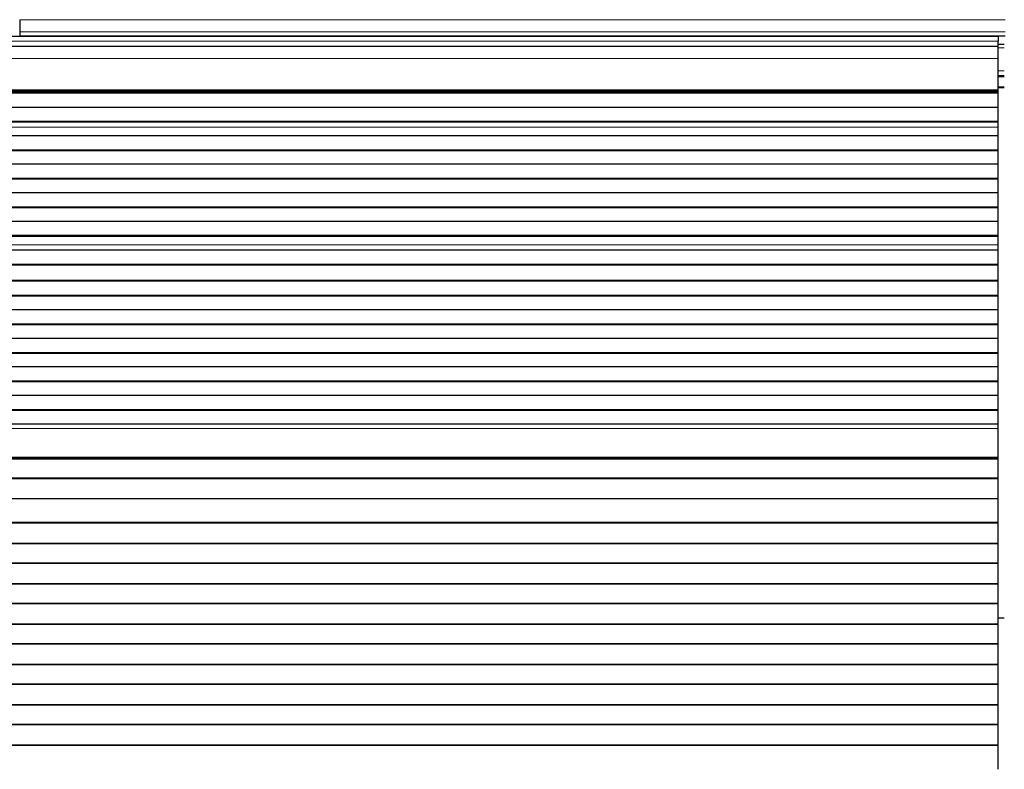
# Model space of a CAD drawing. Header units: inches. Extents: x 0 to 20790, y -12 to 14700.
# Tile 75 of 142: x 5528 to 6015, y 11645 to 12016. Entities that reach past the tile are written whole.
import ezdxf

# ---------------------------------------------------------------- set-up
doc = ezdxf.new("R2010")
doc.units = ezdxf.units.IN
doc.layers.add('1', color=7, linetype='Continuous', true_color=0xffffff)
doc.layers.add('254', color=7, linetype='Continuous', true_color=0xffffff)
doc.styles.add('latin_extended', font='simplex.shx')
doc.dimstyles.get("Standard").update_dxf_attribs({"dimtxt": 0.18, "dimasz": 0.18, "dimexe": 0.18, "dimexo": 0.0625, "dimgap": 0.09, "dimtad": 0, "dimtih": 1, "dimtoh": 1, "dimdec": 4, "dimzin": 0, "dimdsep": 46, "dimtxsty": 'Standard', "dimcen": 0.09, "dimadec": 0, "dimazin": 0, "dimtfac": 1, "dimtdec": 4, "dimtofl": 0, "dimtmove": 0, "dimatfit": 3, "dimfxl": 1, "dimtolj": 1, "dimtzin": 0, "dimarcsym": 0})

# ---------------------------------------------------------------- blocks, each defined once
blk = doc.blocks.new('_U1')
at = {"layer": '254', "color": 3, "linetype": 'Continuous', "lineweight": 13, "transparency": 16777216}
for p, q in [((1623.11, 11808.12), (1623.11, 8470.57)), ((7936.62, 10103.99), (7936.62, 8470.57)), ((7814.12, 8505.57), (1745.61, 8505.57))]:
    blk.add_line(p, q, dxfattribs=at)
at = {"layer": '254', "color": 3, "transparency": 16777216}
for points in [[(1745.61, 8525.98), (1745.61, 8485.15), (1623.11, 8505.57)], [(7814.12, 8485.15), (7814.12, 8525.98), (7936.62, 8505.57)]]:
    blk.add_solid(points, dxfattribs=at)
at = {"layer": 'Defpoints', "color": 0, "transparency": 16777216}
for p in [(1623.11, 11843.12), (7936.62, 10138.99), (1623.11, 8505.57)]:
    blk.add_point(p, dxfattribs=at)
at = {"layer": '254', "color": 2, "lineweight": 13, "transparency": 16777216, "insert": (4572.78, 8689.32), "char_height": 122.5, "attachment_point": 1, "style": 'latin_extended'}
blk.add_mtext('\\A1;6314', dxfattribs=at)

msp = doc.modelspace()

# ---------------------------------------------------------------- linework, layer by layer
at = {"layer": '1', "color": 2, "linetype": 'Continuous', "lineweight": 25}
for p, q in [((5527.619, 12016.042), (5527.619, 12010.016)), ((6012.119, 12007.691), (5035.119, 12007.691)), ((5527.619, 12010.016), (5527.619, 12008.086)), ((5527.619, 12008.086), (5527.619, 12007.691)), ((5527.619, 12008.086), (6015.619, 12008.086)), ((6012.119, 12007.691), (6012.119, 12005.326)), ((6015.119, 12003.691), (6012.112, 12003.691)), ((6012.119, 12002.691), (6012.119, 12005.326)), ((6012.119, 12002.691), (5035.119, 12002.691)), ((6012.119, 11996.833), (6012.119, 12002.691)), ((6012.119, 11981.35), (6012.119, 11996.833)), ((6015.119, 11988.191), (6012.112, 11988.191)), ((6012.119, 11980.502), (5035.119, 11980.502)), ((6012.119, 11979.835), (5035.119, 11979.835)), ((6012.119, 11979.699), (5035.119, 11979.699)), ((6015.119, 11982.191), (6012.112, 11982.191)), ((6012.119, 11980.926), (6012.119, 11981.35)), ((6012.119, 11980.502), (6012.119, 11980.926)), ((6012.119, 11979.835), (6012.119, 11980.502)), ((6012.119, 11979.699), (6012.119, 11979.835)), ((6012.119, 11972.467), (6012.119, 11979.699)), ((6012.119, 11972.467), (5035.119, 11972.467)), ((6012.119, 11965.533), (6012.119, 11972.467)), ((6012.119, 11965.533), (5035.119, 11965.533)), ((6012.119, 11965.179), (5035.119, 11965.179)), ((6012.119, 11965.179), (6012.119, 11965.533)), ((6012.119, 11962.731), (6012.119, 11965.179)), ((6012.119, 11962.704), (6012.119, 11962.731)), ((6012.119, 11958.51), (6012.119, 11962.704)), ((6012.119, 11958.51), (5035.119, 11958.51)), ((6012.119, 11951.439), (6012.119, 11958.51)), ((6012.119, 11951.439), (5035.119, 11951.439)), ((6012.119, 11951.086), (5035.119, 11951.086)), ((6012.119, 11951.086), (6012.119, 11951.439)), ((6012.119, 11944.368), (6012.119, 11951.086)), ((6012.119, 11944.368), (5035.119, 11944.368)), ((6012.119, 11937.297), (6012.119, 11944.368)), ((6012.119, 11937.297), (5035.119, 11937.297)), ((6012.119, 11936.944), (5035.119, 11936.944)), ((6012.119, 11936.944), (6012.119, 11937.297)), ((6012.119, 11930.226), (6012.119, 11936.944)), ((6012.119, 11930.226), (5035.119, 11930.226)), ((6012.119, 11923.155), (6012.119, 11930.226)), ((6012.119, 11923.155), (5035.119, 11923.155)), ((6012.119, 11922.802), (5035.119, 11922.802)), ((6012.119, 11922.802), (6012.119, 11923.155)), ((6012.119, 11916.084), (6012.119, 11922.802)), ((6012.119, 11916.084), (5035.119, 11916.084)), ((6012.119, 11909.013), (6012.119, 11916.084)), ((6012.119, 11909.013), (5035.119, 11909.013)), ((6012.119, 11908.659), (5035.119, 11908.659)), ((6012.119, 11908.659), (6012.119, 11909.013)), ((6012.119, 11904.466), (6012.119, 11908.659)), ((6012.119, 11901.894), (5035.119, 11901.894)), ((6012.119, 11901.887), (5035.119, 11901.887)), ((6012.119, 11904.438), (6012.119, 11904.466)), ((6012.119, 11901.894), (6012.119, 11904.438)), ((6012.119, 11901.887), (6012.119, 11901.894)), ((6012.119, 11894.682), (6012.119, 11901.887)), ((6012.119, 11894.682), (5035.119, 11894.682)), ((6012.119, 11894.329), (5035.119, 11894.329)), ((6012.119, 11894.329), (6012.119, 11894.682)), ((6012.119, 11886.806), (6012.119, 11894.329)), ((6012.119, 11886.806), (5035.119, 11886.806)), ((6012.119, 11886.386), (5035.119, 11886.386)), ((6012.119, 11886.386), (6012.119, 11886.806)), ((6012.119, 11879.315), (6012.119, 11886.386)), ((6012.119, 11879.315), (5035.119, 11879.315)), ((6012.119, 11878.961), (5035.119, 11878.961)), ((6012.119, 11878.961), (6012.119, 11879.315)), ((6012.119, 11872.243), (6012.119, 11878.961)), ((6012.119, 11872.243), (5035.119, 11872.243)), ((6012.119, 11865.172), (6012.119, 11872.243)), ((6012.119, 11865.172), (5035.119, 11865.172)), ((6012.119, 11864.819), (5035.119, 11864.819)), ((6012.119, 11864.819), (6012.119, 11865.172)), ((6012.119, 11858.101), (6012.119, 11864.819)), ((6012.119, 11858.101), (5035.119, 11858.101)), ((6012.119, 11851.03), (6012.119, 11858.101)), ((6012.119, 11851.03), (5035.119, 11851.03)), ((6012.119, 11850.677), (5035.119, 11850.677)), ((6012.119, 11850.677), (6012.119, 11851.03)), ((6012.119, 11843.959), (6012.119, 11850.677)), ((6012.119, 11843.959), (5035.119, 11843.959)), ((6012.119, 11836.888), (6012.119, 11843.959)), ((6012.119, 11836.888), (5035.119, 11836.888)), ((6012.119, 11836.535), (5035.119, 11836.535)), ((6012.119, 11836.535), (6012.119, 11836.888)), ((6012.119, 11829.817), (6012.119, 11836.535)), ((6012.119, 11829.817), (5035.119, 11829.817)), ((6012.119, 11822.746), (6012.119, 11829.817)), ((6012.119, 11822.746), (5035.119, 11822.746)), ((6012.119, 11822.392), (5035.119, 11822.392)), ((6012.119, 11822.392), (6012.119, 11822.746)), ((6012.119, 11815.675), (6012.119, 11822.392)), ((6012.119, 11815.675), (5035.119, 11815.675)), ((6012.119, 11813.401), (6012.119, 11815.675)), ((6012.119, 11799.259), (6012.119, 11813.401)), ((6012.119, 11798.543), (5035.119, 11798.543)), ((6012.119, 11798.293), (5035.119, 11798.293)), ((6012.119, 11798.543), (6012.119, 11799.259)), ((6012.119, 11798.293), (6012.119, 11798.543)), ((6012.119, 11788.793), (6012.119, 11798.293)), ((6012.119, 11788.793), (5035.119, 11788.793)), ((6012.119, 11788.543), (5035.119, 11788.543)), ((6012.119, 11788.543), (6012.119, 11788.793)), ((6012.119, 11778.543), (6012.119, 11788.543)), ((6012.119, 11778.543), (5035.119, 11778.543)), ((6012.119, 11766.793), (6012.119, 11778.543)), ((6012.119, 11766.793), (5035.119, 11766.793)), ((6012.119, 11766.543), (5035.119, 11766.543)), ((6012.119, 11766.543), (6012.119, 11766.793)), ((6012.119, 11756.543), (6012.119, 11766.543)), ((6012.119, 11756.543), (5035.119, 11756.543)), ((6012.119, 11756.293), (5035.119, 11756.293)), ((6012.119, 11756.293), (6012.119, 11756.543)), ((6012.119, 11746.793), (6012.119, 11756.293)), ((6012.119, 11746.793), (5035.119, 11746.793)), ((6012.119, 11746.543), (5035.119, 11746.543)), ((6012.119, 11746.543), (6012.119, 11746.793)), ((6012.119, 11736.543), (6012.119, 11746.543)), ((6012.119, 11736.543), (5035.119, 11736.543)), ((6012.119, 11736.293), (5035.119, 11736.293)), ((6012.119, 11736.293), (6012.119, 11736.543)), ((6012.119, 11726.793), (6012.119, 11736.293)), ((6012.119, 11726.793), (5035.119, 11726.793)), ((6012.119, 11726.543), (5035.119, 11726.543)), ((6012.119, 11726.543), (6012.119, 11726.793)), ((6012.119, 11716.543), (6012.119, 11726.543)), ((6012.119, 11716.543), (5035.119, 11716.543)), ((6012.119, 11716.293), (5035.119, 11716.293)), ((6012.119, 11719.691), (6015.115, 11719.691)), ((6012.119, 11716.293), (6012.119, 11716.543)), ((6012.119, 11706.793), (6012.119, 11716.293)), ((6012.119, 11706.793), (5035.119, 11706.793)), ((6012.119, 11706.543), (5035.119, 11706.543)), ((6012.119, 11706.543), (6012.119, 11706.793)), ((6012.119, 11696.543), (6012.119, 11706.543)), ((6012.119, 11696.543), (5035.119, 11696.543)), ((6012.119, 11696.293), (5035.119, 11696.293)), ((6012.119, 11696.293), (6012.119, 11696.543)), ((6012.119, 11686.793), (6012.119, 11696.293)), ((6012.119, 11686.793), (5035.119, 11686.793)), ((6012.119, 11686.543), (5035.119, 11686.543)), ((6012.119, 11686.543), (6012.119, 11686.793)), ((6012.119, 11676.543), (6012.119, 11686.543)), ((6012.119, 11676.543), (5035.119, 11676.543)), ((6012.119, 11676.293), (5035.119, 11676.293)), ((6012.119, 11676.293), (6012.119, 11676.543)), ((6012.119, 11666.793), (6012.119, 11676.293)), ((6012.119, 11666.793), (5035.119, 11666.793)), ((6012.119, 11666.543), (5035.119, 11666.543)), ((6012.119, 11666.543), (6012.119, 11666.793)), ((6012.119, 11656.543), (6012.119, 11666.543)), ((6012.119, 11656.543), (5035.119, 11656.543)), ((6012.119, 11656.293), (5035.119, 11656.293)), ((6012.119, 11656.293), (6012.119, 11656.543)), ((6012.119, 11644.56), (6012.119, 11656.293))]:
    msp.add_line(p, q, dxfattribs=at)
at = {"layer": '1', "color": 110, "linetype": 'Continuous', "lineweight": 13}
for p, q in [((5527.619, 12016.042), (6015.619, 12016.042)), ((5527.619, 12010.016), (6015.619, 12010.016)), ((6012.119, 12005.326), (5035.119, 12005.326)), ((6015.119, 12002.168), (6012.112, 12002.168)), ((6012.119, 11996.833), (5035.119, 11996.833)), ((6015.119, 11990.728), (6012.112, 11990.728)), ((6015.119, 11987.691), (6012.112, 11987.691)), ((6012.119, 11981.35), (5035.119, 11981.35)), ((6012.119, 11980.926), (5035.119, 11980.926)), ((6015.119, 11982.691), (6012.112, 11982.691)), ((6012.119, 11962.731), (5035.119, 11962.731)), ((6012.119, 11962.704), (5035.119, 11962.704)), ((6012.119, 11904.466), (5035.119, 11904.466)), ((6012.119, 11904.438), (5035.119, 11904.438)), ((6012.119, 11813.401), (5035.119, 11813.401)), ((6012.119, 11799.259), (5035.119, 11799.259))]:
    msp.add_line(p, q, dxfattribs=at)

# ---------------------------------------------------------------- dimensions: what is measured, and where the dimension line sits
at = {"layer": '254', "color": 2, "linetype": 'Continuous', "lineweight": 13}
dim = msp.add_linear_dim(base=(1623.113, 8505.565), p1=(7936.619, 10138.992), p2=(1623.113, 11843.12), dimstyle='Standard', override={"dimscale": 35, "dimtxt": 3.5, "dimasz": 3.5, "dimexe": 1, "dimexo": 1, "dimgap": 1.75, "dimtad": 1, "dimtih": 1, "dimtoh": 0, "dimdec": 0, "dimlfac": 1, "dimzin": 8, "dimdsep": 46, "dimlunit": 2, "dimtxsty": 'latin_extended', "dimsah": 1, "dimse1": 0, "dimse2": 0, "dimsd1": 0, "dimsd2": 0, "dimclrd": 3, "dimclre": 3, "dimclrt": 2, "dimtol": 0, "dimtm": -0.1, "dimtfac": 0.714286, "dimtdec": 3, "dimtofl": 1, "dimtmove": 0, "dimtzin": 8, "dimlwd": 13, "dimlwe": 13}, dxfattribs=at)
dim.commit()
dim.dimension.update_dxf_attribs({"geometry": '_U1', "text_midpoint": (4779.866, 8505.565), "dimtype": 160})

doc.saveas('drawing.dxf')
